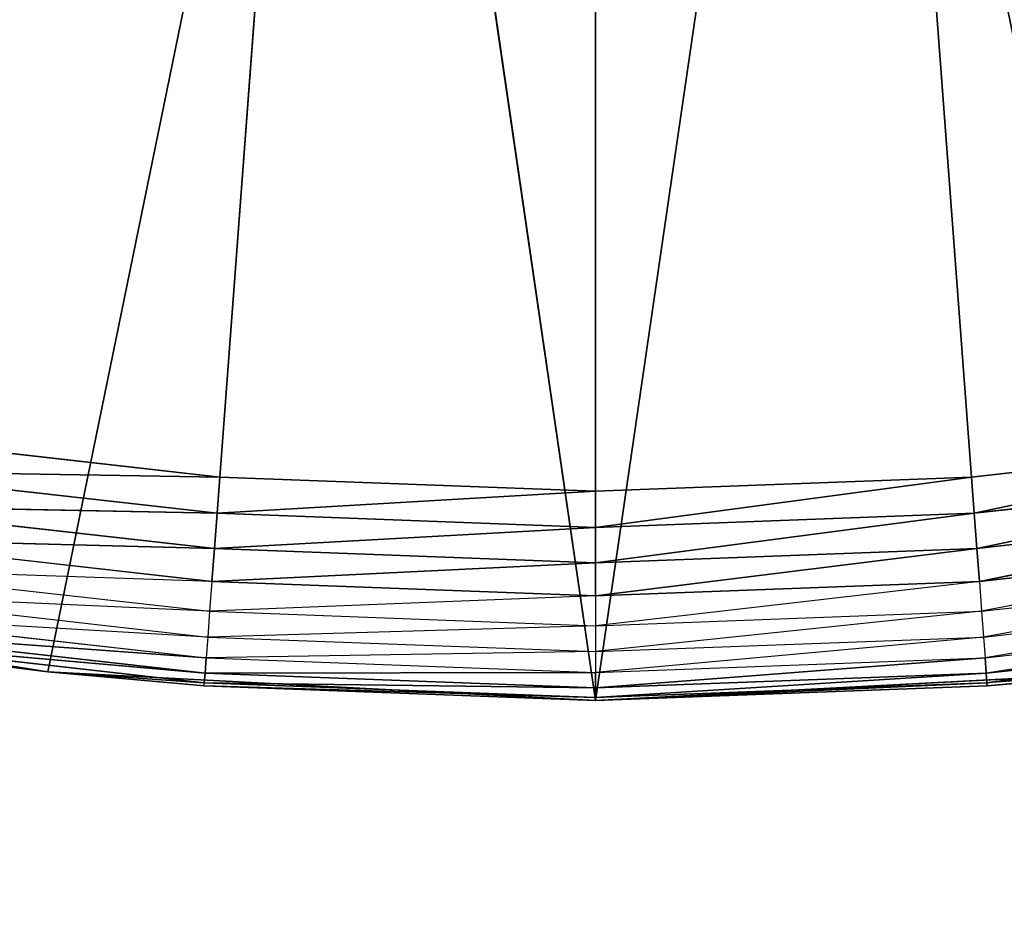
# Model space of a CAD drawing. Extents: x 0.1 to 17.7, y 0.1 to 17.7.
# Tile 58 of 256: x 1.5418 to 1.6358, y 1.1602 to 1.2471. Entities that reach past the tile are written whole.
import ezdxf

# ---------------------------------------------------------------- set-up
doc = ezdxf.new("R2010")
doc.units = 0
doc.header["$LTSCALE"] = 2.54
doc.layers.get('0').update_dxf_attribs({"color": 13, "linetype": 'CONTINUOUS'})

# ---------------------------------------------------------------- blocks, each defined once
blk = doc.blocks.new('KOSZ_NA__MIECI_Z_POKRYWK__')
at = {"color": 0}
for p, q in [((1.596765, 1.68213, 10.3), (1.560894, 1.203472, 10.3)), ((1.596765, 1.68213, 10.3), (1.560894, 1.203472, 10.3)), ((1.632635, 1.203472, 10.3), (1.596765, 1.68213, 10.3)), ((1.632635, 1.203472, 10.3), (1.596765, 1.68213, 10.3)), ((1.596765, 1.20213, 10.3), (1.596765, 1.68213, 10.3)), ((1.596765, 1.20213, 10.3), (1.596765, 1.68213, 10.3)), ((1.544501, 1.184869, 10.5), (1.574788, 1.332821, 10.5)), ((1.544501, 1.184869, 10.5), (1.574788, 1.332821, 10.5)), ((1.574788, 1.332821, 10.5), (1.596765, 1.18213, 10.5)), ((1.574788, 1.332821, 10.5), (1.596765, 1.18213, 10.5)), ((1.596765, 1.18213, 10.5), (1.618741, 1.332821, 10.5)), ((1.596765, 1.18213, 10.5), (1.618741, 1.332821, 10.5)), ((1.560894, 1.203472, 10.3), (1.525224, 1.207491, 10.3)), ((1.560894, 1.203472, 10.3), (1.525224, 1.207491, 10.3)), ((1.668305, 1.207491, 10.3), (1.632635, 1.203472, 10.3)), ((1.668305, 1.207491, 10.3), (1.632635, 1.203472, 10.3)), ((1.668305, 1.207491, 10.3), (1.632895, 1.200009, 10.300304)), ((1.668305, 1.207491, 10.3), (1.632895, 1.200009, 10.300304)), ((1.524707, 1.204057, 10.300304), (1.560635, 1.200009, 10.300304)), ((1.560894, 1.203472, 10.3), (1.524707, 1.204057, 10.300304)), ((1.560894, 1.203472, 10.3), (1.524707, 1.204057, 10.300304)), ((1.524707, 1.204057, 10.300304), (1.560635, 1.200009, 10.300304)), ((1.632895, 1.200009, 10.300304), (1.668823, 1.204057, 10.300304)), ((1.632895, 1.200009, 10.300304), (1.668823, 1.204057, 10.300304)), ((1.668823, 1.204057, 10.300304), (1.633146, 1.196651, 10.301206)), ((1.668823, 1.204057, 10.300304), (1.633146, 1.196651, 10.301206)), ((1.560894, 1.203472, 10.3), (1.560635, 1.200009, 10.300304)), ((1.560894, 1.203472, 10.3), (1.560635, 1.200009, 10.300304)), ((1.596765, 1.20213, 10.3), (1.560894, 1.203472, 10.3)), ((1.596765, 1.20213, 10.3), (1.560894, 1.203472, 10.3)), ((1.632635, 1.203472, 10.3), (1.596765, 1.20213, 10.3)), ((1.632635, 1.203472, 10.3), (1.596765, 1.20213, 10.3)), ((1.632635, 1.203472, 10.3), (1.596765, 1.198657, 10.300304)), ((1.632635, 1.203472, 10.3), (1.596765, 1.198657, 10.300304)), ((1.632635, 1.203472, 10.3), (1.632895, 1.200009, 10.300304)), ((1.632635, 1.203472, 10.3), (1.632895, 1.200009, 10.300304)), ((1.596765, 1.20213, 10.3), (1.560635, 1.200009, 10.300304)), ((1.596765, 1.20213, 10.3), (1.560635, 1.200009, 10.300304)), ((1.596765, 1.20213, 10.3), (1.596765, 1.198657, 10.300304)), ((1.596765, 1.20213, 10.3), (1.596765, 1.198657, 10.300304)), ((1.524205, 1.200727, 10.301206), (1.560383, 1.196651, 10.301206)), ((1.560635, 1.200009, 10.300304), (1.524205, 1.200727, 10.301206)), ((1.560635, 1.200009, 10.300304), (1.524205, 1.200727, 10.301206)), ((1.524205, 1.200727, 10.301206), (1.560383, 1.196651, 10.301206)), ((1.560635, 1.200009, 10.300304), (1.560383, 1.196651, 10.301206)), ((1.560635, 1.200009, 10.300304), (1.560383, 1.196651, 10.301206)), ((1.560635, 1.200009, 10.300304), (1.596765, 1.198657, 10.300304)), ((1.560635, 1.200009, 10.300304), (1.596765, 1.198657, 10.300304)), ((1.596765, 1.198657, 10.300304), (1.632895, 1.200009, 10.300304)), ((1.632895, 1.200009, 10.300304), (1.596765, 1.19529, 10.301206)), ((1.632895, 1.200009, 10.300304), (1.596765, 1.19529, 10.301206)), ((1.596765, 1.198657, 10.300304), (1.632895, 1.200009, 10.300304)), ((1.632895, 1.200009, 10.300304), (1.633146, 1.196651, 10.301206)), ((1.632895, 1.200009, 10.300304), (1.633146, 1.196651, 10.301206)), ((1.633146, 1.196651, 10.301206), (1.669324, 1.200727, 10.301206)), ((1.633146, 1.196651, 10.301206), (1.669324, 1.200727, 10.301206)), ((1.669324, 1.200727, 10.301206), (1.633382, 1.1935, 10.302679)), ((1.669324, 1.200727, 10.301206), (1.633382, 1.1935, 10.302679)), ((1.596765, 1.198657, 10.300304), (1.560383, 1.196651, 10.301206)), ((1.596765, 1.198657, 10.300304), (1.560383, 1.196651, 10.301206)), ((1.596765, 1.198657, 10.300304), (1.596765, 1.19529, 10.301206)), ((1.596765, 1.198657, 10.300304), (1.596765, 1.19529, 10.301206)), ((1.560383, 1.196651, 10.301206), (1.523734, 1.197603, 10.302679)), ((1.560383, 1.196651, 10.301206), (1.523734, 1.197603, 10.302679)), ((1.523734, 1.197603, 10.302679), (1.560147, 1.1935, 10.302679)), ((1.633382, 1.1935, 10.302679), (1.669795, 1.197603, 10.302679)), ((1.669795, 1.197603, 10.302679), (1.633596, 1.190653, 10.304679)), ((1.560383, 1.196651, 10.301206), (1.560147, 1.1935, 10.302679)), ((1.560383, 1.196651, 10.301206), (1.560147, 1.1935, 10.302679)), ((1.560383, 1.196651, 10.301206), (1.596765, 1.19529, 10.301206)), ((1.560383, 1.196651, 10.301206), (1.596765, 1.19529, 10.301206)), ((1.596765, 1.19529, 10.301206), (1.633146, 1.196651, 10.301206)), ((1.633146, 1.196651, 10.301206), (1.596765, 1.19213, 10.302679)), ((1.633146, 1.196651, 10.301206), (1.596765, 1.19213, 10.302679)), ((1.596765, 1.19529, 10.301206), (1.633146, 1.196651, 10.301206)), ((1.633146, 1.196651, 10.301206), (1.633382, 1.1935, 10.302679)), ((1.633146, 1.196651, 10.301206), (1.633382, 1.1935, 10.302679)), ((1.596765, 1.19529, 10.301206), (1.560147, 1.1935, 10.302679)), ((1.596765, 1.19529, 10.301206), (1.560147, 1.1935, 10.302679)), ((1.596765, 1.19529, 10.301206), (1.596765, 1.19213, 10.302679)), ((1.596765, 1.19529, 10.301206), (1.596765, 1.19213, 10.302679)), ((1.523308, 1.194779, 10.304679), (1.559934, 1.190653, 10.304679)), ((1.560147, 1.1935, 10.302679), (1.523308, 1.194779, 10.304679)), ((1.633596, 1.190653, 10.304679), (1.670221, 1.194779, 10.304679)), ((1.670221, 1.194779, 10.304679), (1.63378, 1.188194, 10.307144)), ((1.560147, 1.1935, 10.302679), (1.559934, 1.190653, 10.304679)), ((1.560147, 1.1935, 10.302679), (1.596765, 1.19213, 10.302679)), ((1.633382, 1.1935, 10.302679), (1.596765, 1.189274, 10.304679)), ((1.596765, 1.19213, 10.302679), (1.633382, 1.1935, 10.302679)), ((1.633382, 1.1935, 10.302679), (1.633596, 1.190653, 10.304679)), ((1.544501, 1.184869, 10.5), (1.492809, 1.193056, 10.5)), ((1.544501, 1.184869, 10.5), (1.492809, 1.193056, 10.5)), ((1.522941, 1.192342, 10.307144), (1.559749, 1.188194, 10.307144)), ((1.559934, 1.190653, 10.304679), (1.522941, 1.192342, 10.307144)), ((1.63378, 1.188194, 10.307144), (1.670588, 1.192342, 10.307144)), ((1.670588, 1.192342, 10.307144), (1.63393, 1.1862, 10.31)), ((1.596765, 1.19213, 10.302679), (1.559934, 1.190653, 10.304679)), ((1.596765, 1.19213, 10.302679), (1.596765, 1.189274, 10.304679)), ((1.559934, 1.190653, 10.304679), (1.559749, 1.188194, 10.307144)), ((1.559934, 1.190653, 10.304679), (1.596765, 1.189274, 10.304679)), ((1.596765, 1.189274, 10.304679), (1.633596, 1.190653, 10.304679)), ((1.633596, 1.190653, 10.304679), (1.596765, 1.186809, 10.307144)), ((1.633596, 1.190653, 10.304679), (1.63378, 1.188194, 10.307144)), ((1.559749, 1.188194, 10.307144), (1.522643, 1.190364, 10.31)), ((1.522643, 1.190364, 10.31), (1.5596, 1.1862, 10.31)), ((1.63393, 1.1862, 10.31), (1.670887, 1.190364, 10.31)), ((1.670887, 1.190364, 10.31), (1.63404, 1.184731, 10.31316)), ((1.670887, 1.190364, 10.31), (1.63404, 1.184731, 10.31316)), ((1.522423, 1.188907, 10.31316), (1.55949, 1.184731, 10.31316)), ((1.5596, 1.1862, 10.31), (1.522423, 1.188907, 10.31316)), ((1.5596, 1.1862, 10.31), (1.522423, 1.188907, 10.31316)), ((1.522423, 1.188907, 10.31316), (1.55949, 1.184731, 10.31316)), ((1.596765, 1.189274, 10.304679), (1.559749, 1.188194, 10.307144)), ((1.596765, 1.189274, 10.304679), (1.596765, 1.186809, 10.307144)), ((1.63404, 1.184731, 10.31316), (1.671106, 1.188907, 10.31316)), ((1.63404, 1.184731, 10.31316), (1.671106, 1.188907, 10.31316)), ((1.671106, 1.188907, 10.31316), (1.634107, 1.183831, 10.316527)), ((1.671106, 1.188907, 10.31316), (1.634107, 1.183831, 10.316527)), ((1.522244, 1.187715, 10.32), (1.544501, 1.184869, 10.5)), ((1.522244, 1.187715, 10.32), (1.544501, 1.184869, 10.32)), ((1.522244, 1.187715, 10.32), (1.544501, 1.184869, 10.5)), ((1.544501, 1.184869, 10.32), (1.522289, 1.188015, 10.316527)), ((1.522289, 1.188015, 10.316527), (1.559422, 1.183831, 10.316527)), ((1.55949, 1.184731, 10.31316), (1.522289, 1.188015, 10.316527)), ((1.55949, 1.184731, 10.31316), (1.522289, 1.188015, 10.316527)), ((1.522289, 1.188015, 10.316527), (1.559422, 1.183831, 10.316527)), ((1.559749, 1.188194, 10.307144), (1.5596, 1.1862, 10.31)), ((1.559749, 1.188194, 10.307144), (1.596765, 1.186809, 10.307144)), ((1.596765, 1.186809, 10.307144), (1.63378, 1.188194, 10.307144)), ((1.63378, 1.188194, 10.307144), (1.596765, 1.18481, 10.31)), ((1.63378, 1.188194, 10.307144), (1.63393, 1.1862, 10.31)), ((1.634107, 1.183831, 10.316527), (1.671241, 1.188015, 10.316527)), ((1.634107, 1.183831, 10.316527), (1.671241, 1.188015, 10.316527)), ((1.596765, 1.186809, 10.307144), (1.5596, 1.1862, 10.31)), ((1.596765, 1.186809, 10.307144), (1.596765, 1.18481, 10.31)), ((1.5596, 1.1862, 10.31), (1.55949, 1.184731, 10.31316)), ((1.5596, 1.1862, 10.31), (1.55949, 1.184731, 10.31316)), ((1.5596, 1.1862, 10.31), (1.596765, 1.18481, 10.31)), ((1.596765, 1.18481, 10.31), (1.63393, 1.1862, 10.31)), ((1.63393, 1.1862, 10.31), (1.596765, 1.183336, 10.31316)), ((1.63393, 1.1862, 10.31), (1.596765, 1.183336, 10.31316)), ((1.63393, 1.1862, 10.31), (1.63404, 1.184731, 10.31316)), ((1.63393, 1.1862, 10.31), (1.63404, 1.184731, 10.31316)), ((1.544501, 1.184869, 10.32), (1.544501, 1.184869, 10.5)), ((1.544501, 1.184869, 10.32), (1.544501, 1.184869, 10.5)), ((1.544501, 1.184869, 10.32), (1.5594, 1.183528, 10.32)), ((1.5594, 1.183528, 10.32), (1.544501, 1.184869, 10.5)), ((1.5594, 1.183528, 10.32), (1.544501, 1.184869, 10.5)), ((1.596765, 1.18213, 10.5), (1.544501, 1.184869, 10.5)), ((1.596765, 1.18213, 10.5), (1.544501, 1.184869, 10.5)), ((1.544501, 1.184869, 10.32), (1.559422, 1.183831, 10.316527)), ((1.596765, 1.18481, 10.31), (1.55949, 1.184731, 10.31316)), ((1.596765, 1.18481, 10.31), (1.55949, 1.184731, 10.31316)), ((1.649029, 1.184869, 10.5), (1.596765, 1.18213, 10.5)), ((1.649029, 1.184869, 10.5), (1.596765, 1.18213, 10.5)), ((1.596765, 1.18481, 10.31), (1.596765, 1.183336, 10.31316)), ((1.596765, 1.18481, 10.31), (1.596765, 1.183336, 10.31316)), ((1.649029, 1.184869, 10.32), (1.634107, 1.183831, 10.316527)), ((1.63413, 1.183528, 10.32), (1.649029, 1.184869, 10.5)), ((1.63413, 1.183528, 10.32), (1.649029, 1.184869, 10.5)), ((1.63413, 1.183528, 10.32), (1.649029, 1.184869, 10.32)), ((1.55949, 1.184731, 10.31316), (1.559422, 1.183831, 10.316527)), ((1.55949, 1.184731, 10.31316), (1.559422, 1.183831, 10.316527)), ((1.55949, 1.184731, 10.31316), (1.596765, 1.183336, 10.31316)), ((1.55949, 1.184731, 10.31316), (1.596765, 1.183336, 10.31316)), ((1.596765, 1.183336, 10.31316), (1.63404, 1.184731, 10.31316)), ((1.63404, 1.184731, 10.31316), (1.596765, 1.182434, 10.316527)), ((1.63404, 1.184731, 10.31316), (1.596765, 1.182434, 10.316527)), ((1.596765, 1.183336, 10.31316), (1.63404, 1.184731, 10.31316)), ((1.63404, 1.184731, 10.31316), (1.634107, 1.183831, 10.316527)), ((1.63404, 1.184731, 10.31316), (1.634107, 1.183831, 10.316527)), ((1.5594, 1.183528, 10.32), (1.559422, 1.183831, 10.316527)), ((1.5594, 1.183528, 10.32), (1.596765, 1.18213, 10.5)), ((1.5594, 1.183528, 10.32), (1.596765, 1.18213, 10.32)), ((1.5594, 1.183528, 10.32), (1.596765, 1.18213, 10.5)), ((1.5594, 1.183528, 10.32), (1.596765, 1.18213, 10.32)), ((1.5594, 1.183528, 10.32), (1.596765, 1.182434, 10.316527)), ((1.5594, 1.183528, 10.32), (1.596765, 1.182434, 10.316527)), ((1.559422, 1.183831, 10.316527), (1.596765, 1.182434, 10.316527)), ((1.596765, 1.183336, 10.31316), (1.559422, 1.183831, 10.316527)), ((1.596765, 1.183336, 10.31316), (1.559422, 1.183831, 10.316527)), ((1.559422, 1.183831, 10.316527), (1.596765, 1.182434, 10.316527)), ((1.596765, 1.18213, 10.32), (1.634107, 1.183831, 10.316527)), ((1.596765, 1.18213, 10.32), (1.634107, 1.183831, 10.316527)), ((1.596765, 1.182434, 10.316527), (1.634107, 1.183831, 10.316527)), ((1.596765, 1.182434, 10.316527), (1.634107, 1.183831, 10.316527)), ((1.596765, 1.18213, 10.32), (1.63413, 1.183528, 10.32)), ((1.63413, 1.183528, 10.32), (1.596765, 1.18213, 10.5)), ((1.63413, 1.183528, 10.32), (1.596765, 1.18213, 10.5)), ((1.596765, 1.18213, 10.32), (1.63413, 1.183528, 10.32)), ((1.596765, 1.183336, 10.31316), (1.596765, 1.182434, 10.316527)), ((1.596765, 1.183336, 10.31316), (1.596765, 1.182434, 10.316527)), ((1.63413, 1.183528, 10.32), (1.634107, 1.183831, 10.316527)), ((1.596765, 1.18213, 10.32), (1.596765, 1.182434, 10.316527)), ((1.596765, 1.18213, 10.32), (1.596765, 1.182434, 10.316527)), ((1.596765, 1.18213, 10.32), (1.596765, 1.18213, 10.5)), ((1.596765, 1.18213, 10.32), (1.596765, 1.18213, 10.5))]:
    blk.add_line(p, q, dxfattribs=at)
mesh = blk.add_polyface(dxfattribs=at)
corners = [(8.502842, 8.812671, 31.6), (0.296764, 17.48213, 31.6), (0.296764, 0.28213, 31.6)]
mesh.append_faces([[corners[k] for k in face] for face in [(0, 1, 2)]], dxfattribs={"color": 0})
mesh = blk.add_polyface(dxfattribs=at)
corners = [(17.496765, 0.28213, 31.5), (0.296764, 0.28213, 31.5), (0.296764, 17.48213, 31.5)]
mesh.append_faces([[corners[k] for k in face] for face in [(0, 1, 2)]], dxfattribs={"color": 0})
mesh = blk.add_polyface(dxfattribs=at)
corners = [(17.496765, 0.28213, 31.5), (0.296764, 17.48213, 31.5), (17.496765, 17.48213, 31.5)]
mesh.append_faces([[corners[k] for k in face] for face in [(0, 1, 2)]], dxfattribs={"color": 0})
mesh = blk.add_polyface(dxfattribs=at)
corners = [(8.520888, 8.745322, 31.6), (8.502842, 8.812671, 31.6), (0.296764, 0.28213, 31.6)]
mesh.append_faces([[corners[k] for k in face] for face in [(0, 1, 2)]], dxfattribs={"color": 0})
mesh = blk.add_polyface(dxfattribs=at)
corners = [(8.550355, 8.68213, 31.6), (8.520888, 8.745322, 31.6), (0.296764, 0.28213, 31.6)]
mesh.append_faces([[corners[k] for k in face] for face in [(0, 1, 2)]], dxfattribs={"color": 0})
mesh = blk.add_polyface(dxfattribs=at)
corners = [(8.590347, 8.625015, 31.6), (8.550355, 8.68213, 31.6), (0.296764, 0.28213, 31.6)]
mesh.append_faces([[corners[k] for k in face] for face in [(0, 1, 2)]], dxfattribs={"color": 0})
mesh = blk.add_polyface(dxfattribs=at)
corners = [(8.63965, 8.575713, 31.6), (8.590347, 8.625015, 31.6), (0.296764, 0.28213, 31.6)]
mesh.append_faces([[corners[k] for k in face] for face in [(0, 1, 2)]], dxfattribs={"color": 0})
mesh = blk.add_polyface(dxfattribs=at)
corners = [(8.696764, 8.53572, 31.6), (8.63965, 8.575713, 31.6), (0.296764, 0.28213, 31.6)]
mesh.append_faces([[corners[k] for k in face] for face in [(0, 1, 2)]], dxfattribs={"color": 0})
mesh = blk.add_polyface(dxfattribs=at)
corners = [(8.759956, 8.506253, 31.6), (8.696764, 8.53572, 31.6), (0.296764, 0.28213, 31.6)]
mesh.append_faces([[corners[k] for k in face] for face in [(0, 1, 2)]], dxfattribs={"color": 0})
mesh = blk.add_polyface(dxfattribs=at)
corners = [(8.827306, 8.488207, 31.6), (8.759956, 8.506253, 31.6), (0.296764, 0.28213, 31.6)]
mesh.append_faces([[corners[k] for k in face] for face in [(0, 1, 2)]], dxfattribs={"color": 0})
mesh = blk.add_polyface(dxfattribs=at)
corners = [(8.896764, 8.48213, 31.6), (8.827306, 8.488207, 31.6), (0.296764, 0.28213, 31.6)]
mesh.append_faces([[corners[k] for k in face] for face in [(0, 1, 2)]], dxfattribs={"color": 0})
mesh = blk.add_polyface(dxfattribs=at)
corners = [(17.496765, 0.28213, 31.6), (8.896764, 8.48213, 31.6), (0.296764, 0.28213, 31.6)]
mesh.append_faces([[corners[k] for k in face] for face in [(0, 1, 2)]], dxfattribs={"color": 0})
mesh = blk.add_polyface(dxfattribs=at)
corners = [(1.596765, 1.68213, 10.3), (1.421401, 1.235311, 10.3), (1.388501, 1.249665, 10.3)]
mesh.append_faces([[corners[k] for k in face] for face in [(0, 1, 2)]], dxfattribs={"color": 0})
mesh = blk.add_polyface(dxfattribs=at)
corners = [(1.596765, 1.68213, 10.3), (1.455282, 1.223455, 10.3), (1.421401, 1.235311, 10.3)]
mesh.append_faces([[corners[k] for k in face] for face in [(0, 1, 2)]], dxfattribs={"color": 0})
mesh = blk.add_polyface(dxfattribs=at)
corners = [(1.596765, 1.68213, 10.3), (1.489955, 1.214165, 10.3), (1.455282, 1.223455, 10.3)]
mesh.append_faces([[corners[k] for k in face] for face in [(0, 1, 2)]], dxfattribs={"color": 0})
mesh = blk.add_polyface(dxfattribs=at)
corners = [(1.596765, 1.68213, 10.3), (1.525224, 1.207491, 10.3), (1.489955, 1.214165, 10.3)]
mesh.append_faces([[corners[k] for k in face] for face in [(0, 1, 2)]], dxfattribs={"color": 0})
mesh = blk.add_polyface(dxfattribs=at)
corners = [(1.596765, 1.68213, 10.3), (1.560894, 1.203472, 10.3), (1.525224, 1.207491, 10.3)]
mesh.append_faces([[corners[k] for k in face] for face in [(0, 1, 2)]], dxfattribs={"color": 0})
mesh = blk.add_polyface(dxfattribs=at)
corners = [(1.596765, 1.20213, 10.3), (1.560894, 1.203472, 10.3), (1.596765, 1.68213, 10.3)]
mesh.append_faces([[corners[k] for k in face] for face in [(0, 1, 2)]], dxfattribs={"color": 0})
mesh = blk.add_polyface(dxfattribs=at)
corners = [(1.668305, 1.207491, 10.3), (1.632635, 1.203472, 10.3), (1.596765, 1.68213, 10.3)]
mesh.append_faces([[corners[k] for k in face] for face in [(0, 1, 2)]], dxfattribs={"color": 0})
mesh = blk.add_polyface(dxfattribs=at)
corners = [(1.632635, 1.203472, 10.3), (1.596765, 1.20213, 10.3), (1.596765, 1.68213, 10.3)]
mesh.append_faces([[corners[k] for k in face] for face in [(0, 1, 2)]], dxfattribs={"color": 0})
mesh = blk.add_polyface(dxfattribs=at)
corners = [(1.772128, 1.235311, 10.3), (1.738247, 1.223455, 10.3), (1.596765, 1.68213, 10.3)]
mesh.append_faces([[corners[k] for k in face] for face in [(0, 1, 2)]], dxfattribs={"color": 0})
mesh = blk.add_polyface(dxfattribs=at)
corners = [(1.738247, 1.223455, 10.3), (1.703575, 1.214165, 10.3), (1.596765, 1.68213, 10.3)]
mesh.append_faces([[corners[k] for k in face] for face in [(0, 1, 2)]], dxfattribs={"color": 0})
mesh = blk.add_polyface(dxfattribs=at)
corners = [(1.703575, 1.214165, 10.3), (1.668305, 1.207491, 10.3), (1.596765, 1.68213, 10.3)]
mesh.append_faces([[corners[k] for k in face] for face in [(0, 1, 2)]], dxfattribs={"color": 0})
mesh = blk.add_polyface(dxfattribs=at)
corners = [(1.805029, 1.249665, 10.3), (1.772128, 1.235311, 10.3), (1.596765, 1.68213, 10.3)]
mesh.append_faces([[corners[k] for k in face] for face in [(0, 1, 2)]], dxfattribs={"color": 0})
mesh = blk.add_polyface(dxfattribs=at)
corners = [(1.574788, 1.332821, 10.5), (1.531181, 1.33833, 10.5), (1.492809, 1.193056, 10.5)]
mesh.append_faces([[corners[k] for k in face] for face in [(0, 1, 2)]], dxfattribs={"color": 0})
mesh = blk.add_polyface(dxfattribs=at)
corners = [(1.662348, 1.33833, 10.5), (1.618741, 1.332821, 10.5), (1.649029, 1.184869, 10.5)]
mesh.append_faces([[corners[k] for k in face] for face in [(0, 1, 2)]], dxfattribs={"color": 0})
mesh = blk.add_polyface(dxfattribs=at)
corners = [(1.596765, 1.33213, 10.5), (0.546765, 0.63213, 10.5), (1.535988, 1.337447, 10.5)]
mesh.append_faces([[corners[k] for k in face] for face in [(0, 1, 2)]], dxfattribs={"color": 0})
mesh = blk.add_polyface(dxfattribs=at)
corners = [(1.657542, 1.337447, 10.5), (0.546765, 0.63213, 10.5), (1.596765, 1.33213, 10.5)]
mesh.append_faces([[corners[k] for k in face] for face in [(0, 1, 2)]], dxfattribs={"color": 0})
mesh = blk.add_polyface(dxfattribs=at)
corners = [(17.146765, 0.63213, 10.5), (0.546765, 0.63213, 10.5), (1.657542, 1.337447, 10.5)]
mesh.append_faces([[corners[k] for k in face] for face in [(0, 1, 2)]], dxfattribs={"color": 0})
mesh = blk.add_polyface(dxfattribs=at)
corners = [(17.146765, 0.63213, 10.6), (1.657542, 1.337447, 10.6), (0.546765, 0.63213, 10.6)]
mesh.append_faces([[corners[k] for k in face] for face in [(0, 1, 2)]], dxfattribs={"color": 0})
mesh = blk.add_polyface(dxfattribs=at)
corners = [(1.657542, 1.337447, 10.6), (1.596765, 1.33213, 10.6), (0.546765, 0.63213, 10.6)]
mesh.append_faces([[corners[k] for k in face] for face in [(0, 1, 2)]], dxfattribs={"color": 0})
mesh = blk.add_polyface(dxfattribs=at)
corners = [(1.596765, 1.33213, 10.6), (1.535988, 1.337447, 10.6), (0.546765, 0.63213, 10.6)]
mesh.append_faces([[corners[k] for k in face] for face in [(0, 1, 2)]], dxfattribs={"color": 0})
mesh = blk.add_polyface(dxfattribs=at)
corners = [(1.574788, 1.332821, 10.5), (1.492809, 1.193056, 10.5), (1.544501, 1.184869, 10.5)]
mesh.append_faces([[corners[k] for k in face] for face in [(0, 1, 2)]], dxfattribs={"color": 0})
mesh = blk.add_polyface(dxfattribs=at)
corners = [(1.596765, 1.18213, 10.5), (1.574788, 1.332821, 10.5), (1.544501, 1.184869, 10.5)]
mesh.append_faces([[corners[k] for k in face] for face in [(0, 1, 2)]], dxfattribs={"color": 0})
mesh = blk.add_polyface(dxfattribs=at)
corners = [(1.618741, 1.332821, 10.5), (1.574788, 1.332821, 10.5), (1.596765, 1.18213, 10.5)]
mesh.append_faces([[corners[k] for k in face] for face in [(0, 1, 2)]], dxfattribs={"color": 0})
mesh = blk.add_polyface(dxfattribs=at)
corners = [(1.649029, 1.184869, 10.5), (1.618741, 1.332821, 10.5), (1.596765, 1.18213, 10.5)]
mesh.append_faces([[corners[k] for k in face] for face in [(0, 1, 2)]], dxfattribs={"color": 0})
mesh = blk.add_polyface(dxfattribs=at)
corners = [(1.560894, 1.203472, 10.3), (1.524707, 1.204057, 10.300304), (1.525224, 1.207491, 10.3)]
mesh.append_faces([[corners[k] for k in face] for face in [(0, 1, 2)]], dxfattribs={"color": 0})
mesh = blk.add_polyface(dxfattribs=at)
corners = [(1.668305, 1.207491, 10.3), (1.632895, 1.200009, 10.300304), (1.632635, 1.203472, 10.3)]
mesh.append_faces([[corners[k] for k in face] for face in [(0, 1, 2)]], dxfattribs={"color": 0})
mesh = blk.add_polyface(dxfattribs=at)
corners = [(1.668823, 1.204057, 10.300304), (1.632895, 1.200009, 10.300304), (1.668305, 1.207491, 10.3)]
mesh.append_faces([[corners[k] for k in face] for face in [(0, 1, 2)]], dxfattribs={"color": 0})
mesh = blk.add_polyface(dxfattribs=at)
corners = [(1.560635, 1.200009, 10.300304), (1.524205, 1.200727, 10.301206), (1.524707, 1.204057, 10.300304)]
mesh.append_faces([[corners[k] for k in face] for face in [(0, 1, 2)]], dxfattribs={"color": 0})
mesh = blk.add_polyface(dxfattribs=at)
corners = [(1.560894, 1.203472, 10.3), (1.560635, 1.200009, 10.300304), (1.524707, 1.204057, 10.300304)]
mesh.append_faces([[corners[k] for k in face] for face in [(0, 1, 2)]], dxfattribs={"color": 0})
mesh = blk.add_polyface(dxfattribs=at)
corners = [(1.668823, 1.204057, 10.300304), (1.633146, 1.196651, 10.301206), (1.632895, 1.200009, 10.300304)]
mesh.append_faces([[corners[k] for k in face] for face in [(0, 1, 2)]], dxfattribs={"color": 0})
mesh = blk.add_polyface(dxfattribs=at)
corners = [(1.669324, 1.200727, 10.301206), (1.633146, 1.196651, 10.301206), (1.668823, 1.204057, 10.300304)]
mesh.append_faces([[corners[k] for k in face] for face in [(0, 1, 2)]], dxfattribs={"color": 0})
mesh = blk.add_polyface(dxfattribs=at)
corners = [(1.596765, 1.20213, 10.3), (1.560635, 1.200009, 10.300304), (1.560894, 1.203472, 10.3)]
mesh.append_faces([[corners[k] for k in face] for face in [(0, 1, 2)]], dxfattribs={"color": 0})
mesh = blk.add_polyface(dxfattribs=at)
corners = [(1.632635, 1.203472, 10.3), (1.596765, 1.198657, 10.300304), (1.596765, 1.20213, 10.3)]
mesh.append_faces([[corners[k] for k in face] for face in [(0, 1, 2)]], dxfattribs={"color": 0})
mesh = blk.add_polyface(dxfattribs=at)
corners = [(1.632895, 1.200009, 10.300304), (1.596765, 1.198657, 10.300304), (1.632635, 1.203472, 10.3)]
mesh.append_faces([[corners[k] for k in face] for face in [(0, 1, 2)]], dxfattribs={"color": 0})
mesh = blk.add_polyface(dxfattribs=at)
corners = [(1.596765, 1.198657, 10.300304), (1.560635, 1.200009, 10.300304), (1.596765, 1.20213, 10.3)]
mesh.append_faces([[corners[k] for k in face] for face in [(0, 1, 2)]], dxfattribs={"color": 0})
mesh = blk.add_polyface(dxfattribs=at)
corners = [(1.560383, 1.196651, 10.301206), (1.523734, 1.197603, 10.302679), (1.524205, 1.200727, 10.301206)]
mesh.append_faces([[corners[k] for k in face] for face in [(0, 1, 2)]], dxfattribs={"color": 0})
mesh = blk.add_polyface(dxfattribs=at)
corners = [(1.560635, 1.200009, 10.300304), (1.560383, 1.196651, 10.301206), (1.524205, 1.200727, 10.301206)]
mesh.append_faces([[corners[k] for k in face] for face in [(0, 1, 2)]], dxfattribs={"color": 0})
mesh = blk.add_polyface(dxfattribs=at)
corners = [(1.596765, 1.198657, 10.300304), (1.560383, 1.196651, 10.301206), (1.560635, 1.200009, 10.300304)]
mesh.append_faces([[corners[k] for k in face] for face in [(0, 1, 2)]], dxfattribs={"color": 0})
mesh = blk.add_polyface(dxfattribs=at)
corners = [(1.632895, 1.200009, 10.300304), (1.596765, 1.19529, 10.301206), (1.596765, 1.198657, 10.300304)]
mesh.append_faces([[corners[k] for k in face] for face in [(0, 1, 2)]], dxfattribs={"color": 0})
mesh = blk.add_polyface(dxfattribs=at)
corners = [(1.633146, 1.196651, 10.301206), (1.596765, 1.19529, 10.301206), (1.632895, 1.200009, 10.300304)]
mesh.append_faces([[corners[k] for k in face] for face in [(0, 1, 2)]], dxfattribs={"color": 0})
mesh = blk.add_polyface(dxfattribs=at)
corners = [(1.669324, 1.200727, 10.301206), (1.633382, 1.1935, 10.302679), (1.633146, 1.196651, 10.301206)]
mesh.append_faces([[corners[k] for k in face] for face in [(0, 1, 2)]], dxfattribs={"color": 0})
mesh = blk.add_polyface(dxfattribs=at)
corners = [(1.669795, 1.197603, 10.302679), (1.633382, 1.1935, 10.302679), (1.669324, 1.200727, 10.301206)]
mesh.append_faces([[corners[k] for k in face] for face in [(0, 1, 2)]], dxfattribs={"color": 0})
mesh = blk.add_polyface(dxfattribs=at)
corners = [(1.596765, 1.19529, 10.301206), (1.560383, 1.196651, 10.301206), (1.596765, 1.198657, 10.300304)]
mesh.append_faces([[corners[k] for k in face] for face in [(0, 1, 2)]], dxfattribs={"color": 0})
mesh = blk.add_polyface(dxfattribs=at)
corners = [(1.560383, 1.196651, 10.301206), (1.560147, 1.1935, 10.302679), (1.523734, 1.197603, 10.302679)]
mesh.append_faces([[corners[k] for k in face] for face in [(0, 1, 2)]], dxfattribs={"color": 0})
mesh = blk.add_polyface(dxfattribs=at)
corners = [(1.596765, 1.19529, 10.301206), (1.560147, 1.1935, 10.302679), (1.560383, 1.196651, 10.301206)]
mesh.append_faces([[corners[k] for k in face] for face in [(0, 1, 2)]], dxfattribs={"color": 0})
mesh = blk.add_polyface(dxfattribs=at)
corners = [(1.633146, 1.196651, 10.301206), (1.596765, 1.19213, 10.302679), (1.596765, 1.19529, 10.301206)]
mesh.append_faces([[corners[k] for k in face] for face in [(0, 1, 2)]], dxfattribs={"color": 0})
mesh = blk.add_polyface(dxfattribs=at)
corners = [(1.633382, 1.1935, 10.302679), (1.596765, 1.19213, 10.302679), (1.633146, 1.196651, 10.301206)]
mesh.append_faces([[corners[k] for k in face] for face in [(0, 1, 2)]], dxfattribs={"color": 0})
mesh = blk.add_polyface(dxfattribs=at)
corners = [(1.596765, 1.19213, 10.302679), (1.560147, 1.1935, 10.302679), (1.596765, 1.19529, 10.301206)]
mesh.append_faces([[corners[k] for k in face] for face in [(0, 1, 2)]], dxfattribs={"color": 0})
mesh = blk.add_polyface(dxfattribs=at)
corners = [(1.492809, 1.193056, 10.5), (1.522244, 1.187715, 10.32), (1.544501, 1.184869, 10.5)]
mesh.append_faces([[corners[k] for k in face] for face in [(0, 1, 2)]], dxfattribs={"color": 0})
mesh = blk.add_polyface(dxfattribs=at)
corners = [(1.522423, 1.188907, 10.31316), (1.522643, 1.190364, 10.31), (1.5596, 1.1862, 10.31)]
mesh.append_faces([[corners[k] for k in face] for face in [(0, 1, 2)]], dxfattribs={"color": 0})
mesh = blk.add_polyface(dxfattribs=at)
corners = [(1.63404, 1.184731, 10.31316), (1.63393, 1.1862, 10.31), (1.670887, 1.190364, 10.31)]
mesh.append_faces([[corners[k] for k in face] for face in [(0, 1, 2)]], dxfattribs={"color": 0})
mesh = blk.add_polyface(dxfattribs=at)
corners = [(1.63404, 1.184731, 10.31316), (1.670887, 1.190364, 10.31), (1.671106, 1.188907, 10.31316)]
mesh.append_faces([[corners[k] for k in face] for face in [(0, 1, 2)]], dxfattribs={"color": 0})
mesh = blk.add_polyface(dxfattribs=at)
corners = [(1.522289, 1.188015, 10.316527), (1.522423, 1.188907, 10.31316), (1.55949, 1.184731, 10.31316)]
mesh.append_faces([[corners[k] for k in face] for face in [(0, 1, 2)]], dxfattribs={"color": 0})
mesh = blk.add_polyface(dxfattribs=at)
corners = [(1.522423, 1.188907, 10.31316), (1.5596, 1.1862, 10.31), (1.55949, 1.184731, 10.31316)]
mesh.append_faces([[corners[k] for k in face] for face in [(0, 1, 2)]], dxfattribs={"color": 0})
mesh = blk.add_polyface(dxfattribs=at)
corners = [(1.634107, 1.183831, 10.316527), (1.63404, 1.184731, 10.31316), (1.671106, 1.188907, 10.31316)]
mesh.append_faces([[corners[k] for k in face] for face in [(0, 1, 2)]], dxfattribs={"color": 0})
mesh = blk.add_polyface(dxfattribs=at)
corners = [(1.634107, 1.183831, 10.316527), (1.671106, 1.188907, 10.31316), (1.671241, 1.188015, 10.316527)]
mesh.append_faces([[corners[k] for k in face] for face in [(0, 1, 2)]], dxfattribs={"color": 0})
mesh = blk.add_polyface(dxfattribs=at)
corners = [(1.544501, 1.184869, 10.5), (1.522244, 1.187715, 10.32), (1.544501, 1.184869, 10.32)]
mesh.append_faces([[corners[k] for k in face] for face in [(0, 1, 2)]], dxfattribs={"color": 0})
mesh = blk.add_polyface(dxfattribs=at)
corners = [(1.544501, 1.184869, 10.32), (1.522289, 1.188015, 10.316527), (1.559422, 1.183831, 10.316527)]
mesh.append_faces([[corners[k] for k in face] for face in [(0, 1, 2)]], dxfattribs={"color": 0})
mesh = blk.add_polyface(dxfattribs=at)
corners = [(1.522289, 1.188015, 10.316527), (1.55949, 1.184731, 10.31316), (1.559422, 1.183831, 10.316527)]
mesh.append_faces([[corners[k] for k in face] for face in [(0, 1, 2)]], dxfattribs={"color": 0})
mesh = blk.add_polyface(dxfattribs=at)
corners = [(1.649029, 1.184869, 10.32), (1.634107, 1.183831, 10.316527), (1.671241, 1.188015, 10.316527)]
mesh.append_faces([[corners[k] for k in face] for face in [(0, 1, 2)]], dxfattribs={"color": 0})
mesh = blk.add_polyface(dxfattribs=at)
corners = [(1.55949, 1.184731, 10.31316), (1.5596, 1.1862, 10.31), (1.596765, 1.18481, 10.31)]
mesh.append_faces([[corners[k] for k in face] for face in [(0, 1, 2)]], dxfattribs={"color": 0})
mesh = blk.add_polyface(dxfattribs=at)
corners = [(1.596765, 1.183336, 10.31316), (1.596765, 1.18481, 10.31), (1.63393, 1.1862, 10.31)]
mesh.append_faces([[corners[k] for k in face] for face in [(0, 1, 2)]], dxfattribs={"color": 0})
mesh = blk.add_polyface(dxfattribs=at)
corners = [(1.596765, 1.183336, 10.31316), (1.63393, 1.1862, 10.31), (1.63404, 1.184731, 10.31316)]
mesh.append_faces([[corners[k] for k in face] for face in [(0, 1, 2)]], dxfattribs={"color": 0})
mesh = blk.add_polyface(dxfattribs=at)
corners = [(1.544501, 1.184869, 10.5), (1.544501, 1.184869, 10.32), (1.5594, 1.183528, 10.32)]
mesh.append_faces([[corners[k] for k in face] for face in [(0, 1, 2)]], dxfattribs={"color": 0})
mesh = blk.add_polyface(dxfattribs=at)
corners = [(1.544501, 1.184869, 10.5), (1.5594, 1.183528, 10.32), (1.596765, 1.18213, 10.5)]
mesh.append_faces([[corners[k] for k in face] for face in [(0, 1, 2)]], dxfattribs={"color": 0})
mesh = blk.add_polyface(dxfattribs=at)
corners = [(1.55949, 1.184731, 10.31316), (1.596765, 1.18481, 10.31), (1.596765, 1.183336, 10.31316)]
mesh.append_faces([[corners[k] for k in face] for face in [(0, 1, 2)]], dxfattribs={"color": 0})
mesh = blk.add_polyface(dxfattribs=at)
corners = [(1.596765, 1.18213, 10.5), (1.63413, 1.183528, 10.32), (1.649029, 1.184869, 10.5)]
mesh.append_faces([[corners[k] for k in face] for face in [(0, 1, 2)]], dxfattribs={"color": 0})
mesh = blk.add_polyface(dxfattribs=at)
corners = [(1.649029, 1.184869, 10.5), (1.63413, 1.183528, 10.32), (1.649029, 1.184869, 10.32)]
mesh.append_faces([[corners[k] for k in face] for face in [(0, 1, 2)]], dxfattribs={"color": 0})
mesh = blk.add_polyface(dxfattribs=at)
corners = [(1.559422, 1.183831, 10.316527), (1.55949, 1.184731, 10.31316), (1.596765, 1.183336, 10.31316)]
mesh.append_faces([[corners[k] for k in face] for face in [(0, 1, 2)]], dxfattribs={"color": 0})
mesh = blk.add_polyface(dxfattribs=at)
corners = [(1.596765, 1.182434, 10.316527), (1.596765, 1.183336, 10.31316), (1.63404, 1.184731, 10.31316)]
mesh.append_faces([[corners[k] for k in face] for face in [(0, 1, 2)]], dxfattribs={"color": 0})
mesh = blk.add_polyface(dxfattribs=at)
corners = [(1.596765, 1.182434, 10.316527), (1.63404, 1.184731, 10.31316), (1.634107, 1.183831, 10.316527)]
mesh.append_faces([[corners[k] for k in face] for face in [(0, 1, 2)]], dxfattribs={"color": 0})
mesh = blk.add_polyface(dxfattribs=at)
corners = [(1.5594, 1.183528, 10.32), (1.559422, 1.183831, 10.316527), (1.596765, 1.182434, 10.316527)]
mesh.append_faces([[corners[k] for k in face] for face in [(0, 1, 2)]], dxfattribs={"color": 0})
mesh = blk.add_polyface(dxfattribs=at)
corners = [(1.596765, 1.18213, 10.5), (1.5594, 1.183528, 10.32), (1.596765, 1.18213, 10.32)]
mesh.append_faces([[corners[k] for k in face] for face in [(0, 1, 2)]], dxfattribs={"color": 0})
mesh = blk.add_polyface(dxfattribs=at)
corners = [(1.5594, 1.183528, 10.32), (1.596765, 1.182434, 10.316527), (1.596765, 1.18213, 10.32)]
mesh.append_faces([[corners[k] for k in face] for face in [(0, 1, 2)]], dxfattribs={"color": 0})
mesh = blk.add_polyface(dxfattribs=at)
corners = [(1.559422, 1.183831, 10.316527), (1.596765, 1.183336, 10.31316), (1.596765, 1.182434, 10.316527)]
mesh.append_faces([[corners[k] for k in face] for face in [(0, 1, 2)]], dxfattribs={"color": 0})
mesh = blk.add_polyface(dxfattribs=at)
corners = [(1.596765, 1.18213, 10.32), (1.634107, 1.183831, 10.316527), (1.63413, 1.183528, 10.32)]
mesh.append_faces([[corners[k] for k in face] for face in [(0, 1, 2)]], dxfattribs={"color": 0})
mesh = blk.add_polyface(dxfattribs=at)
corners = [(1.596765, 1.18213, 10.32), (1.596765, 1.182434, 10.316527), (1.634107, 1.183831, 10.316527)]
mesh.append_faces([[corners[k] for k in face] for face in [(0, 1, 2)]], dxfattribs={"color": 0})
mesh = blk.add_polyface(dxfattribs=at)
corners = [(1.596765, 1.18213, 10.5), (1.596765, 1.18213, 10.32), (1.63413, 1.183528, 10.32)]
mesh.append_faces([[corners[k] for k in face] for face in [(0, 1, 2)]], dxfattribs={"color": 0})

msp = doc.modelspace()

# ---------------------------------------------------------------- block references
at = {"color": 0}
msp.add_blockref('KOSZ_NA__MIECI_Z_POKRYWK__', (0, 0), dxfattribs=at)

doc.saveas('drawing.dxf')
